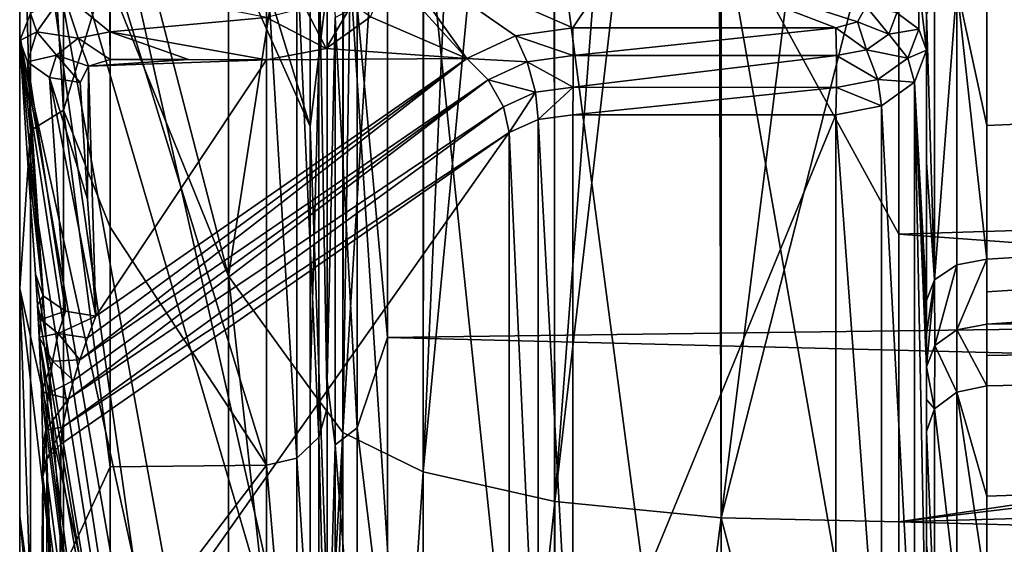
# Model space of a CAD drawing. Header units: millimetres. Extents: x -151 to 151, y -40 to 44.
# Tile 5 of 124: x -150.54 to -147.34, y -4.97 to -3.26. Entities that reach past the tile are written whole.
import ezdxf

# ---------------------------------------------------------------- set-up
doc = ezdxf.new("R2010")
doc.units = ezdxf.units.MM
doc.header["$LTSCALE"] = 45.597872
for name, color, linetype in [('280', 7, 'CONTINUOUS'), ('281', 7, 'CONTINUOUS'), ('282', 7, 'CONTINUOUS'), ('289', 7, 'CONTINUOUS'), ('290', 7, 'CONTINUOUS'), ('308', 7, 'CONTINUOUS'), ('309', 7, 'CONTINUOUS'), ('310', 7, 'CONTINUOUS'), ('311', 7, 'CONTINUOUS'), ('312', 7, 'CONTINUOUS'), ('313', 7, 'CONTINUOUS'), ('314', 7, 'CONTINUOUS'), ('316', 7, 'CONTINUOUS'), ('317', 7, 'CONTINUOUS'), ('318', 7, 'CONTINUOUS'), ('319', 7, 'CONTINUOUS'), ('320', 7, 'CONTINUOUS'), ('321', 7, 'CONTINUOUS'), ('322', 7, 'CONTINUOUS'), ('323', 7, 'CONTINUOUS'), ('426', 7, 'CONTINUOUS'), ('427', 7, 'CONTINUOUS'), ('428', 7, 'CONTINUOUS'), ('429', 7, 'CONTINUOUS'), ('433', 7, 'CONTINUOUS'), ('434', 7, 'CONTINUOUS'), ('435', 7, 'CONTINUOUS'), ('436', 7, 'CONTINUOUS'), ('450', 7, 'CONTINUOUS'), ('453', 7, 'CONTINUOUS'), ('454', 7, 'CONTINUOUS'), ('455', 7, 'CONTINUOUS'), ('456', 7, 'CONTINUOUS')]:
    doc.layers.add(name, color=color, linetype=linetype)

msp = doc.modelspace()

# ---------------------------------------------------------------- linework, layer by layer
at = {"layer": '280', "color": 7, "linetype": 'CONTINUOUS', "true_color": 0xa2afbf}
for points in [[(-147.6824, -3.9588, -19.509), (-147.6824, -1.6529, -19.8378), (-104.2, -2.5813, -21.2689), (-147.6824, -3.9588, -19.509)], [(-104.2, -7.1917, -20.1819), (-147.6824, -3.9588, -19.509), (-104.2, -2.5813, -21.2689), (-104.2, -7.1917, -20.1819)], [(-147.6824, -2.6078, 19.735), (-147.6824, -4.8956, 19.2952), (-133.4518, -2.7931, 20.2114), (-147.6824, -2.6078, 19.735)], [(-133.4518, -2.7931, 20.2114), (-147.6824, -4.8956, 19.2952), (-133.1034, -3.1582, 20.1699), (-133.4518, -2.7931, 20.2114)], [(-133.1034, -3.1582, 20.1699), (-147.6824, -4.8956, 19.2952), (-131.5934, -4.4424, 19.9805), (-133.1034, -3.1582, 20.1699)], [(-147.6824, -6.2103, -18.9131), (-147.6824, -3.9588, -19.509), (-104.2, -7.1917, -20.1819), (-147.6824, -6.2103, -18.9131)], [(-131.5934, -4.4424, 19.9805), (-147.6824, -4.8956, 19.2952), (-129.9699, -5.3747, 19.8089), (-131.5934, -4.4424, 19.9805)], [(-147.6824, -4.8956, 19.2952), (-147.6824, -7.1169, 18.5909), (-129.9699, -5.3747, 19.8089), (-147.6824, -4.8956, 19.2952)]]:
    msp.add_3dface(points, dxfattribs=at)
at = {"layer": '281', "color": 7, "linetype": 'CONTINUOUS', "true_color": 0xa2afbf}
for points in [[(-149.863, -4.0956, 15.285), (-149.863, -0.8282, 15.8025), (-150.5423, -1.4746, 6.716), (-149.863, -4.0956, 15.285)], [(-149.863, -4.0956, 15.285), (-149.5979, -2.3763, 17.9935), (-149.863, -0.8282, 15.8025), (-149.863, -4.0956, 15.285)], [(-150.5423, -2.4172, 6.4371), (-149.863, -4.0956, 15.285), (-150.5423, -1.4746, 6.716), (-150.5423, -2.4172, 6.4371)], [(-149.5979, -4.4626, 17.5926), (-149.5979, -2.3763, 17.9935), (-149.863, -4.0956, 15.285), (-149.5979, -4.4626, 17.5926)], [(-149.863, -7.184, 14.0995), (-149.863, -4.0956, 15.285), (-150.5423, -2.4172, 6.4371), (-149.863, -7.184, 14.0995)], [(-150.5423, -3.3104, 6.0267), (-149.863, -7.184, 14.0995), (-150.5423, -2.4172, 6.4371), (-150.5423, -3.3104, 6.0267)], [(-150.5423, -4.1359, 5.4931), (-149.863, -7.184, 14.0995), (-150.5423, -3.3104, 6.0267), (-150.5423, -4.1359, 5.4931)], [(-149.5979, -6.4876, 16.9507), (-149.5979, -4.4626, 17.5926), (-149.863, -4.0956, 15.285), (-149.5979, -6.4876, 16.9507)], [(-149.863, -7.184, 14.0995), (-149.5979, -6.4876, 16.9507), (-149.863, -4.0956, 15.285), (-149.863, -7.184, 14.0995)], [(-149.863, -9.9585, 12.2977), (-149.863, -7.184, 14.0995), (-150.5423, -4.1359, 5.4931), (-149.863, -9.9585, 12.2977)], [(-150.5423, -4.8769, 4.8472), (-149.863, -9.9585, 12.2977), (-150.5423, -4.1359, 5.4931), (-150.5423, -4.8769, 4.8472)], [(-149.863, -12.2977, 9.9585), (-149.863, -9.9585, 12.2977), (-150.5423, -4.8769, 4.8472), (-149.863, -12.2977, 9.9585)], [(-150.5423, -5.5182, 4.1023), (-149.863, -12.2977, 9.9585), (-150.5423, -4.8769, 4.8472), (-150.5423, -5.5182, 4.1023)]]:
    msp.add_3dface(points, dxfattribs=at)
at = {"layer": '282', "color": 7, "linetype": 'CONTINUOUS', "true_color": 0xa2afbf}
for points in [[(-150.5423, -1.4951, -6.7115), (-150.5423, -0.5229, -6.8561), (-149.5979, -3.6085, -17.7874), (-150.5423, -1.4951, -6.7115)], [(-149.5979, -3.6085, -17.7874), (-150.5423, -0.5229, -6.8561), (-149.5979, -1.5058, -18.0872), (-149.5979, -3.6085, -17.7874)], [(-150.5423, -2.4368, -6.4297), (-150.5423, -1.4951, -6.7115), (-149.5979, -5.6618, -17.2441), (-150.5423, -2.4368, -6.4297)], [(-149.5979, -5.6618, -17.2441), (-150.5423, -1.4951, -6.7115), (-149.5979, -3.6085, -17.7874), (-149.5979, -5.6618, -17.2441)], [(-150.5423, -3.3288, -6.0166), (-150.5423, -2.4368, -6.4297), (-149.5979, -7.6375, -16.4646), (-150.5423, -3.3288, -6.0166)], [(-149.5979, -7.6375, -16.4646), (-150.5423, -2.4368, -6.4297), (-149.5979, -5.6618, -17.2441), (-149.5979, -7.6375, -16.4646)], [(-150.5185, -3.6961, -6.3834), (-150.5423, -3.3288, -6.0166), (-149.5979, -9.5086, -15.4597), (-150.5185, -3.6961, -6.3834)], [(-149.5979, -9.5086, -15.4597), (-150.5423, -3.3288, -6.0166), (-149.5979, -7.6375, -16.4646), (-149.5979, -9.5086, -15.4597)], [(-150.491, -4.0897, -6.7762), (-150.5185, -3.6961, -6.3834), (-149.5979, -9.5086, -15.4597), (-150.491, -4.0897, -6.7762)], [(-150.4845, -4.1893, -6.8592), (-150.491, -4.0897, -6.7762), (-149.5979, -9.5086, -15.4597), (-150.4845, -4.1893, -6.8592)], [(-150.4788, -4.294, -6.9182), (-150.4845, -4.1893, -6.8592), (-149.5979, -9.5086, -15.4597), (-150.4788, -4.294, -6.9182)], [(-150.4743, -4.3964, -6.9531), (-150.4788, -4.294, -6.9182), (-149.5979, -11.2494, -14.2431), (-150.4743, -4.3964, -6.9531)], [(-149.5979, -11.2494, -14.2431), (-150.4788, -4.294, -6.9182), (-149.5979, -9.5086, -15.4597), (-149.5979, -11.2494, -14.2431)], [(-150.4715, -4.4706, -6.965), (-150.4743, -4.3964, -6.9531), (-149.5979, -11.2494, -14.2431), (-150.4715, -4.4706, -6.965)], [(-150.4673, -4.6456, -6.9412), (-150.4715, -4.4706, -6.965), (-149.5979, -11.2494, -14.2431), (-150.4673, -4.6456, -6.9412)], [(-150.4671, -4.7484, -6.8749), (-150.4673, -4.6456, -6.9412), (-149.5979, -11.2494, -14.2431), (-150.4671, -4.7484, -6.8749)], [(-150.4725, -5.2829, -6.348), (-150.4671, -4.7484, -6.8749), (-149.5979, -11.2494, -14.2431), (-150.4725, -5.2829, -6.348)]]:
    msp.add_3dface(points, dxfattribs=at)
at = {"layer": '289', "color": 7, "linetype": 'CONTINUOUS', "true_color": 0xa2afbf}
for points in [[(-149.5979, -2.3763, 17.9935), (-149.5979, -4.4626, 17.5926), (-149.4862, -0.2673, 18.7349), (-149.5979, -2.3763, 17.9935)], [(-149.4862, -0.2673, 18.7349), (-149.5979, -4.4626, 17.5926), (-149.4907, -4.6043, 18.1474), (-149.4862, -0.2673, 18.7349)], [(-149.4862, -0.2673, 18.7349), (-149.4907, -4.6043, 18.1474), (-149.4204, -0.2698, 18.9119), (-149.4862, -0.2673, 18.7349)], [(-149.4204, -0.2698, 18.9119), (-149.4907, -4.6043, 18.1474), (-149.2259, -0.2747, 19.2469), (-149.4204, -0.2698, 18.9119)], [(-149.2259, -0.2747, 19.2469), (-149.4907, -4.6043, 18.1474), (-149.23, -4.7326, 18.6524), (-149.2259, -0.2747, 19.2469)], [(-149.2259, -0.2747, 19.2469), (-149.23, -4.7326, 18.6524), (-149.0337, -0.2778, 19.4593), (-149.2259, -0.2747, 19.2469)], [(-149.0337, -0.2778, 19.4593), (-149.23, -4.7326, 18.6524), (-148.8073, -0.2803, 19.6306), (-149.0337, -0.2778, 19.4593)], [(-148.8073, -0.2803, 19.6306), (-149.23, -4.7326, 18.6524), (-148.8019, -4.8293, 19.0329), (-148.8073, -0.2803, 19.6306)], [(-148.8073, -0.2803, 19.6306), (-148.8019, -4.8293, 19.0329), (-148.4554, -0.2828, 19.7955), (-148.8073, -0.2803, 19.6306)], [(-148.4554, -0.2828, 19.7955), (-148.8019, -4.8293, 19.0329), (-148.2747, -0.2835, 19.845), (-148.4554, -0.2828, 19.7955)], [(-148.2747, -0.2835, 19.845), (-148.8019, -4.8293, 19.0329), (-148.2601, -4.882, 19.2404), (-148.2747, -0.2835, 19.845)], [(-147.6824, -0.2842, 19.9045), (-148.2747, -0.2835, 19.845), (-148.2601, -4.882, 19.2404), (-147.6824, -0.2842, 19.9045)], [(-147.6824, -2.6078, 19.735), (-147.6824, -0.2842, 19.9045), (-148.2601, -4.882, 19.2404), (-147.6824, -2.6078, 19.735)], [(-147.6824, -4.8956, 19.2952), (-147.6824, -2.6078, 19.735), (-148.2601, -4.882, 19.2404), (-147.6824, -4.8956, 19.2952)], [(-149.5979, -4.4626, 17.5926), (-149.5979, -6.4876, 16.9507), (-149.4907, -4.6043, 18.1474), (-149.5979, -4.4626, 17.5926)], [(-149.5979, -6.4876, 16.9507), (-149.5979, -8.4238, 16.0765), (-149.4907, -4.6043, 18.1474), (-149.5979, -6.4876, 16.9507)], [(-149.4907, -4.6043, 18.1474), (-149.5979, -8.4238, 16.0765), (-149.4907, -8.6898, 16.5835), (-149.4907, -4.6043, 18.1474)], [(-149.4907, -4.6043, 18.1474), (-149.4907, -8.6898, 16.5835), (-149.23, -4.7326, 18.6524), (-149.4907, -4.6043, 18.1474)], [(-149.23, -4.7326, 18.6524), (-149.4907, -8.6898, 16.5835), (-149.23, -8.9317, 17.045), (-149.23, -4.7326, 18.6524)], [(-149.23, -4.7326, 18.6524), (-149.23, -8.9317, 17.045), (-148.8019, -4.8293, 19.0329), (-149.23, -4.7326, 18.6524)], [(-148.8019, -4.8293, 19.0329), (-149.23, -8.9317, 17.045), (-148.8019, -9.114, 17.3927), (-148.8019, -4.8293, 19.0329)], [(-148.8019, -4.8293, 19.0329), (-148.8019, -9.114, 17.3927), (-148.2601, -4.882, 19.2404), (-148.8019, -4.8293, 19.0329)], [(-148.2601, -4.882, 19.2404), (-148.8019, -9.114, 17.3927), (-148.2601, -9.2135, 17.5823), (-148.2601, -4.882, 19.2404)], [(-147.6824, -7.1169, 18.5909), (-147.6824, -4.8956, 19.2952), (-148.2601, -4.882, 19.2404), (-147.6824, -7.1169, 18.5909)], [(-147.6824, -7.1169, 18.5909), (-148.2601, -4.882, 19.2404), (-148.2601, -9.2135, 17.5823), (-147.6824, -7.1169, 18.5909)]]:
    msp.add_3dface(points, dxfattribs=at)
at = {"layer": '290', "color": 7, "linetype": 'CONTINUOUS', "true_color": 0xa2afbf}
for points in [[(-149.5979, -3.6085, -17.7874), (-149.5979, -1.5058, -18.0872), (-149.4907, -2.738, -18.5212), (-149.5979, -3.6085, -17.7874)], [(-147.6824, -1.6529, -19.8378), (-147.6824, -3.9588, -19.509), (-148.2605, -2.9029, -19.6366), (-147.6824, -1.6529, -19.8378)], [(-149.4907, -6.5892, -17.5247), (-149.5979, -3.6085, -17.7874), (-149.4907, -2.738, -18.5212), (-149.4907, -6.5892, -17.5247)], [(-149.4907, -6.5892, -17.5247), (-149.4907, -2.738, -18.5212), (-149.23, -6.7725, -18.0122), (-149.4907, -6.5892, -17.5247)], [(-149.23, -6.7725, -18.0122), (-149.4907, -2.738, -18.5212), (-149.23, -2.8142, -19.0364), (-149.23, -6.7725, -18.0122)], [(-149.23, -6.7725, -18.0122), (-149.23, -2.8142, -19.0364), (-148.8021, -6.9106, -18.3796), (-149.23, -6.7725, -18.0122)], [(-148.8021, -6.9106, -18.3796), (-149.23, -2.8142, -19.0364), (-148.8021, -2.8716, -19.4247), (-148.8021, -6.9106, -18.3796)], [(-148.8021, -6.9106, -18.3796), (-148.8021, -2.8716, -19.4247), (-148.2606, -6.986, -18.5801), (-148.8021, -6.9106, -18.3796)], [(-148.2606, -6.986, -18.5801), (-148.8021, -2.8716, -19.4247), (-148.2605, -2.9029, -19.6366), (-148.2606, -6.986, -18.5801)], [(-147.6824, -6.2103, -18.9131), (-148.2606, -6.986, -18.5801), (-148.2605, -2.9029, -19.6366), (-147.6824, -6.2103, -18.9131)], [(-147.6824, -3.9588, -19.509), (-147.6824, -6.2103, -18.9131), (-148.2605, -2.9029, -19.6366), (-147.6824, -3.9588, -19.509)], [(-149.5979, -5.6618, -17.2441), (-149.5979, -3.6085, -17.7874), (-149.4907, -6.5892, -17.5247), (-149.5979, -5.6618, -17.2441)]]:
    msp.add_3dface(points, dxfattribs=at)
at = {"layer": '308', "color": 7, "linetype": 'CONTINUOUS', "true_color": 0xa2afbf}
for points in [[(-122.3948, -2.5315, 4.9684), (-122.3948, -3.9429, 3.9429), (-149.3461, -2.7647, 5.3775), (-122.3948, -2.5315, 4.9684)], [(-149.3461, -2.7647, 5.3775), (-122.3948, -3.9429, 3.9429), (-149.3461, -4.295, 4.2561), (-149.3461, -2.7647, 5.3775)], [(-122.3948, -3.9429, 3.9429), (-122.3948, -4.9684, 2.5315), (-149.3461, -4.295, 4.2561), (-122.3948, -3.9429, 3.9429)], [(-122.3948, -4.9684, -2.5315), (-122.3948, -3.9429, -3.9429), (-147.7888, -5.3314, -2.7945), (-122.3948, -4.9684, -2.5315)], [(-147.7888, -5.3314, -2.7945), (-122.3948, -3.9429, -3.9429), (-147.5928, -5.3026, -2.8415), (-147.7888, -5.3314, -2.7945)], [(-147.5928, -5.3026, -2.8415), (-122.3948, -3.9429, -3.9429), (-147.4486, -5.2297, -2.9685), (-147.5928, -5.3026, -2.8415)], [(-147.4486, -5.2297, -2.9685), (-122.3948, -3.9429, -3.9429), (-147.3958, -5.1282, -3.1388), (-147.4486, -5.2297, -2.9685)], [(-147.3958, -4.3535, -4.147), (-122.3948, -3.9429, -3.9429), (-147.3959, -4.2515, -4.2515), (-147.3958, -4.3535, -4.147)], [(-147.3958, -5.1282, -3.1388), (-122.3948, -3.9429, -3.9429), (-147.3958, -4.8116, -3.6055), (-147.3958, -5.1282, -3.1388)], [(-147.3958, -4.8116, -3.6055), (-122.3948, -3.9429, -3.9429), (-147.3958, -4.4526, -4.0404), (-147.3958, -4.8116, -3.6055)], [(-147.3958, -4.4526, -4.0404), (-122.3948, -3.9429, -3.9429), (-147.3958, -4.3535, -4.147), (-147.3958, -4.4526, -4.0404)], [(-149.3461, -4.295, 4.2561), (-122.3948, -4.9684, 2.5315), (-149.3461, -5.4024, 2.7156), (-149.3461, -4.295, 4.2561)], [(-122.3948, -4.9684, 2.5315), (-122.3948, -5.5075, 0.8723), (-149.3461, -5.4024, 2.7156), (-122.3948, -4.9684, 2.5315)]]:
    msp.add_3dface(points, dxfattribs=at)
at = {"layer": '309', "color": 7, "linetype": 'CONTINUOUS', "true_color": 0xa2afbf}
for points in [[(-149.5426, -2.8569, 5.5549), (-149.5426, -4.4379, 4.396), (-149.5426, -2.9164, 5.6446), (-149.5426, -2.8569, 5.5549)], [(-149.5426, -2.9164, 5.6446), (-149.5426, -4.4379, 4.396), (-149.5426, -4.5253, 4.4595), (-149.5426, -2.9164, 5.6446)], [(-149.5426, -4.4379, 4.396), (-149.5426, -5.5817, 2.8042), (-149.5426, -5.6867, 2.8333), (-149.5426, -4.4379, 4.396)], [(-149.5426, -4.5253, 4.4595), (-149.5426, -4.4379, 4.396), (-149.5426, -5.6867, 2.8333), (-149.5426, -4.5253, 4.4595)]]:
    msp.add_3dface(points, dxfattribs=at)
at = {"layer": '310', "color": 7, "linetype": 'CONTINUOUS', "true_color": 0xa2afbf}
for points in [[(-149.7391, -3.0513, 5.7997), (-149.7391, -4.7108, 4.5559), (-150.2479, -3.0567, 5.8069), (-149.7391, -3.0513, 5.7997)], [(-150.2479, -3.0567, 5.8069), (-149.7391, -4.7108, 4.5559), (-150.2479, -3.9362, 5.2507), (-150.2479, -3.0567, 5.8069)], [(-150.2479, -3.9362, 5.2507), (-149.7391, -4.7108, 4.5559), (-150.2479, -4.7167, 4.5625), (-150.2479, -3.9362, 5.2507)], [(-149.7391, -4.7108, 4.5559), (-149.7391, -5.8985, 2.8557), (-150.2479, -5.3787, 3.7595), (-149.7391, -4.7108, 4.5559)], [(-150.2479, -4.7167, 4.5625), (-149.7391, -4.7108, 4.5559), (-150.2479, -5.3787, 3.7595), (-150.2479, -4.7167, 4.5625)]]:
    msp.add_3dface(points, dxfattribs=at)
at = {"layer": '311', "color": 7, "linetype": 'CONTINUOUS', "true_color": 0xa2afbf}
for points in [[(-147.3959, -4.2515, -4.2515), (-122.3948, -3.9429, -3.9429), (-122.3948, -2.5315, -4.9684), (-147.3959, -4.2515, -4.2515)], [(-147.3959, -4.2515, -4.2515), (-122.3948, -2.5315, -4.9684), (-147.3958, -4.147, -4.3535), (-147.3959, -4.2515, -4.2515)], [(-147.3958, -4.147, -4.3535), (-122.3948, -2.5315, -4.9684), (-147.3958, -4.0404, -4.4526), (-147.3958, -4.147, -4.3535)], [(-147.3958, -4.0404, -4.4526), (-122.3948, -2.5315, -4.9684), (-147.3958, -3.6055, -4.8116), (-147.3958, -4.0404, -4.4526)], [(-147.3958, -3.6055, -4.8116), (-122.3948, -2.5315, -4.9684), (-147.3958, -3.1388, -5.1282), (-147.3958, -3.6055, -4.8116)]]:
    msp.add_3dface(points, dxfattribs=at)
at = {"layer": '312', "color": 7, "linetype": 'CONTINUOUS', "true_color": 0xa2afbf}
for points in [[(-147.5923, -3.7254, -4.9716), (-147.5923, -3.2432, -5.2987), (-147.5923, -3.36, -5.4155), (-147.5923, -3.7254, -4.9716)], [(-147.5923, -4.1748, -4.6007), (-147.5923, -3.7254, -4.9716), (-147.5923, -3.36, -5.4155), (-147.5923, -4.1748, -4.6007)], [(-147.5923, -4.6007, -4.1748), (-147.5923, -5.4155, -3.36), (-147.5923, -4.9715, -3.7254), (-147.5923, -4.6007, -4.1748)]]:
    msp.add_3dface(points, dxfattribs=at)
at = {"layer": '313', "color": 7, "linetype": 'CONTINUOUS', "true_color": 0xa2afbf}
for points in [[(-148.9502, -3.6287, -5.7163), (-150.4088, -4.6421, -6.7657), (-150.416, -5.7089, -5.7089), (-148.9502, -3.6287, -5.7163)], [(-148.9502, -5.7163, -3.6287), (-148.9502, -3.6287, -5.7163), (-150.416, -5.7089, -5.7089), (-148.9502, -5.7163, -3.6287)]]:
    msp.add_3dface(points, dxfattribs=at)
at = {"layer": '314', "color": 7, "linetype": 'CONTINUOUS', "true_color": 0xa2afbf}
for points in [[(-149.3461, -3.0237, -5.4004), (-149.3461, -3.1029, -5.4796), (-149.0882, -3.3873, -5.7577), (-149.3461, -3.0237, -5.4004)], [(-148.5679, -3.0262, -5.3838), (-149.3461, -3.0237, -5.4004), (-148.7433, -3.2881, -5.6499), (-148.5679, -3.0262, -5.3838)], [(-148.7433, -3.2881, -5.6499), (-149.3461, -3.0237, -5.4004), (-148.9299, -3.3138, -5.6803), (-148.7433, -3.2881, -5.6499)], [(-148.9299, -3.3138, -5.6803), (-149.3461, -3.0237, -5.4004), (-149.0882, -3.3873, -5.7577), (-148.9299, -3.3138, -5.6803)], [(-147.8871, -3.2881, -5.6288), (-148.5679, -3.0262, -5.3838), (-148.7433, -3.2881, -5.6499), (-147.8871, -3.2881, -5.6288)], [(-147.7888, -3.2186, -5.5569), (-148.5679, -3.0262, -5.3838), (-147.8175, -3.2678, -5.6068), (-147.7888, -3.2186, -5.5569)], [(-147.8175, -3.2678, -5.6068), (-148.5679, -3.0262, -5.3838), (-147.8871, -3.2881, -5.6288), (-147.8175, -3.2678, -5.6068)], [(-149.0882, -3.3873, -5.7577), (-149.3461, -3.1029, -5.4796), (-149.4008, -3.2513, -5.6294), (-149.0882, -3.3873, -5.7577)], [(-149.5457, -3.3553, -5.737), (-149.0882, -3.3873, -5.7577), (-149.4008, -3.2513, -5.6294), (-149.5457, -3.3553, -5.737)], [(-149.7391, -3.3919, -5.7783), (-149.0882, -3.3873, -5.7577), (-149.5457, -3.3553, -5.737), (-149.7391, -3.3919, -5.7783)], [(-150.2479, -3.3903, -5.7893), (-150.319, -3.4123, -5.8131), (-149.9935, -3.3911, -5.7838), (-150.2479, -3.3903, -5.7893)], [(-149.9935, -3.3911, -5.7838), (-150.319, -3.4123, -5.8131), (-149.7391, -3.3919, -5.7783), (-149.9935, -3.3911, -5.7838)], [(-150.319, -3.4123, -5.8131), (-150.2948, -4.2256, -6.6258), (-149.7391, -3.3919, -5.7783), (-150.319, -3.4123, -5.8131)], [(-149.0882, -3.3873, -5.7577), (-149.7391, -3.3919, -5.7783), (-150.2948, -4.2256, -6.6258), (-149.0882, -3.3873, -5.7577)], [(-150.346, -3.4657, -5.8671), (-150.3214, -3.8457, -6.2465), (-150.319, -3.4123, -5.8131), (-150.346, -3.4657, -5.8671)], [(-150.3214, -3.8457, -6.2465), (-150.2948, -4.2256, -6.6258), (-150.319, -3.4123, -5.8131), (-150.3214, -3.8457, -6.2465)]]:
    msp.add_3dface(points, dxfattribs=at)
at = {"layer": '316', "color": 7, "linetype": 'CONTINUOUS', "true_color": 0xa2afbf}
for points in [[(-147.8871, -5.6288, -3.5709), (-147.8871, -3.5709, -5.6288), (-148.7433, -5.6499, -3.5709), (-147.8871, -5.6288, -3.5709)], [(-148.7433, -5.6499, -3.5709), (-147.8871, -3.5709, -5.6288), (-148.7433, -3.5709, -5.6499), (-148.7433, -5.6499, -3.5709)]]:
    msp.add_3dface(points, dxfattribs=at)
at = {"layer": '317', "color": 7, "linetype": 'CONTINUOUS', "true_color": 0xa2afbf}
for points in [[(-148.9502, -3.6287, -5.7163), (-148.8553, -5.6691, -3.5854), (-148.8553, -3.5854, -5.6691), (-148.9502, -3.6287, -5.7163)], [(-148.7433, -5.6499, -3.5709), (-148.7433, -3.5709, -5.6499), (-148.8553, -3.5854, -5.6691), (-148.7433, -5.6499, -3.5709)], [(-148.8553, -5.6691, -3.5854), (-148.7433, -5.6499, -3.5709), (-148.8553, -3.5854, -5.6691), (-148.8553, -5.6691, -3.5854)], [(-148.9502, -3.6287, -5.7163), (-148.9502, -5.7163, -3.6287), (-148.8553, -5.6691, -3.5854), (-148.9502, -3.6287, -5.7163)]]:
    msp.add_3dface(points, dxfattribs=at)
at = {"layer": '318', "color": 7, "linetype": 'CONTINUOUS', "true_color": 0xa2afbf}
for points in [[(-147.5923, -4.1748, -4.6007), (-147.5923, -3.36, -5.4155), (-147.6317, -3.4648, -5.5207), (-147.5923, -4.1748, -4.6007)], [(-147.7393, -3.5419, -5.5986), (-147.6317, -5.5207, -3.4648), (-147.6317, -3.4648, -5.5207), (-147.7393, -3.5419, -5.5986)], [(-147.5923, -4.2833, -4.4968), (-147.5923, -4.1748, -4.6007), (-147.6317, -3.4648, -5.5207), (-147.5923, -4.2833, -4.4968)], [(-147.5923, -5.4155, -3.36), (-147.5924, -4.3908, -4.3908), (-147.6317, -3.4648, -5.5207), (-147.5923, -5.4155, -3.36)], [(-147.6317, -5.5207, -3.4648), (-147.5923, -5.4155, -3.36), (-147.6317, -3.4648, -5.5207), (-147.6317, -5.5207, -3.4648)], [(-147.5924, -4.3908, -4.3908), (-147.5923, -4.2833, -4.4968), (-147.6317, -3.4648, -5.5207), (-147.5924, -4.3908, -4.3908)], [(-147.8871, -3.5709, -5.6288), (-147.7393, -5.5986, -3.5419), (-147.7393, -3.5419, -5.5986), (-147.8871, -3.5709, -5.6288)], [(-147.7393, -5.5986, -3.5419), (-147.6317, -5.5207, -3.4648), (-147.7393, -3.5419, -5.5986), (-147.7393, -5.5986, -3.5419)], [(-147.8871, -3.5709, -5.6288), (-147.8871, -5.6288, -3.5709), (-147.7393, -5.5986, -3.5419), (-147.8871, -3.5709, -5.6288)], [(-147.5924, -4.3908, -4.3908), (-147.5923, -5.4155, -3.36), (-147.5923, -4.4968, -4.2833), (-147.5924, -4.3908, -4.3908)], [(-147.5923, -5.4155, -3.36), (-147.5923, -4.6007, -4.1748), (-147.5923, -4.4968, -4.2833), (-147.5923, -5.4155, -3.36)]]:
    msp.add_3dface(points, dxfattribs=at)
at = {"layer": '319', "color": 7, "linetype": 'CONTINUOUS', "true_color": 0xa2afbf}
for points in [[(-147.6893, -3.2388, -5.5367), (-147.6174, -3.2915, -5.484), (-147.6187, -3.1374, -5.3334), (-147.6893, -3.2388, -5.5367)], [(-147.5923, -3.36, -5.4155), (-147.5923, -3.2432, -5.2987), (-147.6187, -3.1374, -5.3334), (-147.5923, -3.36, -5.4155)], [(-147.6174, -3.2915, -5.484), (-147.5923, -3.36, -5.4155), (-147.6187, -3.1374, -5.3334), (-147.6174, -3.2915, -5.484)]]:
    msp.add_3dface(points, dxfattribs=at)
at = {"layer": '320', "color": 7, "linetype": 'CONTINUOUS', "true_color": 0xa2afbf}
for points in [[(-147.7888, -3.2186, -5.5569), (-147.8175, -3.2678, -5.6068), (-147.7155, -3.3084, -5.607), (-147.7888, -3.2186, -5.5569)], [(-147.6893, -3.2388, -5.5367), (-147.7888, -3.2186, -5.5569), (-147.7155, -3.3084, -5.607), (-147.6893, -3.2388, -5.5367)], [(-147.6174, -3.2915, -5.484), (-147.6893, -3.2388, -5.5367), (-147.7155, -3.3084, -5.607), (-147.6174, -3.2915, -5.484)], [(-147.8175, -3.2678, -5.6068), (-147.8871, -3.2881, -5.6288), (-147.7873, -3.3592, -5.6596), (-147.8175, -3.2678, -5.6068)], [(-147.7873, -3.3592, -5.6596), (-147.8871, -3.2881, -5.6288), (-147.8858, -3.3777, -5.6805), (-147.7873, -3.3592, -5.6596)], [(-147.7155, -3.3084, -5.607), (-147.8175, -3.2678, -5.6068), (-147.7873, -3.3592, -5.6596), (-147.7155, -3.3084, -5.607)], [(-147.6174, -3.2915, -5.484), (-147.7155, -3.3084, -5.607), (-147.6532, -3.3867, -5.5801), (-147.6174, -3.2915, -5.484)], [(-147.5923, -3.36, -5.4155), (-147.6174, -3.2915, -5.484), (-147.6532, -3.3867, -5.5801), (-147.5923, -3.36, -5.4155)], [(-147.7155, -3.3084, -5.607), (-147.7873, -3.3592, -5.6596), (-147.6532, -3.3867, -5.5801), (-147.7155, -3.3084, -5.607)], [(-147.7873, -3.3592, -5.6596), (-147.8858, -3.3777, -5.6805), (-147.7512, -3.456, -5.6519), (-147.7873, -3.3592, -5.6596)], [(-147.6532, -3.3867, -5.5801), (-147.7873, -3.3592, -5.6596), (-147.7512, -3.456, -5.6519), (-147.6532, -3.3867, -5.5801)], [(-147.6317, -3.4648, -5.5207), (-147.5923, -3.36, -5.4155), (-147.6532, -3.3867, -5.5801), (-147.6317, -3.4648, -5.5207)], [(-147.7512, -3.456, -5.6519), (-147.8858, -3.3777, -5.6805), (-147.8858, -3.4813, -5.6805), (-147.7512, -3.456, -5.6519)], [(-147.6317, -3.4648, -5.5207), (-147.6532, -3.3867, -5.5801), (-147.7512, -3.456, -5.6519), (-147.6317, -3.4648, -5.5207)], [(-147.7393, -3.5419, -5.5986), (-147.7512, -3.456, -5.6519), (-147.8858, -3.4813, -5.6805), (-147.7393, -3.5419, -5.5986)], [(-147.7393, -3.5419, -5.5986), (-147.6317, -3.4648, -5.5207), (-147.7512, -3.456, -5.6519), (-147.7393, -3.5419, -5.5986)], [(-147.8871, -3.5709, -5.6288), (-147.7393, -3.5419, -5.5986), (-147.8858, -3.4813, -5.6805), (-147.8871, -3.5709, -5.6288)]]:
    msp.add_3dface(points, dxfattribs=at)
at = {"layer": '321', "color": 7, "linetype": 'CONTINUOUS', "true_color": 0xa2afbf}
for points in [[(-147.8871, -3.2881, -5.6288), (-148.7433, -3.2881, -5.6499), (-148.7421, -3.3777, -5.7017), (-147.8871, -3.2881, -5.6288)], [(-147.8858, -3.3777, -5.6805), (-147.8871, -3.2881, -5.6288), (-148.7421, -3.3777, -5.7017), (-147.8858, -3.3777, -5.6805)], [(-147.8858, -3.4813, -5.6805), (-147.8858, -3.3777, -5.6805), (-148.7421, -3.4812, -5.7017), (-147.8858, -3.4813, -5.6805)], [(-148.7421, -3.4812, -5.7017), (-147.8858, -3.3777, -5.6805), (-148.7421, -3.3777, -5.7017), (-148.7421, -3.4812, -5.7017)], [(-148.7433, -3.5709, -5.6499), (-147.8858, -3.4813, -5.6805), (-148.7421, -3.4812, -5.7017), (-148.7433, -3.5709, -5.6499)], [(-148.7433, -3.5709, -5.6499), (-147.8871, -3.5709, -5.6288), (-147.8858, -3.4813, -5.6805), (-148.7433, -3.5709, -5.6499)]]:
    msp.add_3dface(points, dxfattribs=at)
at = {"layer": '322', "color": 7, "linetype": 'CONTINUOUS', "true_color": 0xa2afbf}
for points in [[(-148.7433, -3.2881, -5.6499), (-148.9299, -3.3138, -5.6803), (-148.7421, -3.3777, -5.7017), (-148.7433, -3.2881, -5.6499)], [(-148.9299, -3.3138, -5.6803), (-149.0882, -3.3873, -5.7577), (-148.8915, -3.3979, -5.7259), (-148.9299, -3.3138, -5.6803)], [(-148.7421, -3.3777, -5.7017), (-148.9299, -3.3138, -5.6803), (-148.8915, -3.3979, -5.7259), (-148.7421, -3.3777, -5.7017)], [(-148.8915, -3.3979, -5.7259), (-149.0882, -3.3873, -5.7577), (-149.0184, -3.4565, -5.7878), (-148.8915, -3.3979, -5.7259)], [(-148.7421, -3.4812, -5.7017), (-148.7421, -3.3777, -5.7017), (-148.8915, -3.3979, -5.7259), (-148.7421, -3.4812, -5.7017)], [(-148.8642, -3.4972, -5.7218), (-148.8915, -3.3979, -5.7259), (-149.0184, -3.4565, -5.7878), (-148.8642, -3.4972, -5.7218)], [(-148.8642, -3.4972, -5.7218), (-148.7421, -3.4812, -5.7017), (-148.8915, -3.3979, -5.7259), (-148.8642, -3.4972, -5.7218)], [(-148.968, -3.5447, -5.7727), (-148.8642, -3.4972, -5.7218), (-149.0184, -3.4565, -5.7878), (-148.968, -3.5447, -5.7727)], [(-148.8553, -3.5854, -5.6691), (-148.7421, -3.4812, -5.7017), (-148.8642, -3.4972, -5.7218), (-148.8553, -3.5854, -5.6691)], [(-148.8553, -3.5854, -5.6691), (-148.7433, -3.5709, -5.6499), (-148.7421, -3.4812, -5.7017), (-148.8553, -3.5854, -5.6691)], [(-148.9502, -3.6287, -5.7163), (-148.8642, -3.4972, -5.7218), (-148.968, -3.5447, -5.7727), (-148.9502, -3.6287, -5.7163)], [(-148.9502, -3.6287, -5.7163), (-148.8553, -3.5854, -5.6691), (-148.8642, -3.4972, -5.7218), (-148.9502, -3.6287, -5.7163)]]:
    msp.add_3dface(points, dxfattribs=at)
at = {"layer": '323', "color": 7, "linetype": 'CONTINUOUS', "true_color": 0xa2afbf}
for points in [[(-149.0184, -3.4565, -5.7878), (-149.0882, -3.3873, -5.7577), (-150.3466, -4.3679, -6.7383), (-149.0184, -3.4565, -5.7878)], [(-150.3466, -4.3679, -6.7383), (-149.0882, -3.3873, -5.7577), (-150.3221, -4.2966, -6.6892), (-150.3466, -4.3679, -6.7383)], [(-149.0882, -3.3873, -5.7577), (-150.2948, -4.2256, -6.6258), (-150.3221, -4.2966, -6.6892), (-149.0882, -3.3873, -5.7577)], [(-148.968, -3.5447, -5.7727), (-149.0184, -3.4565, -5.7878), (-150.3834, -4.4946, -6.7916), (-148.968, -3.5447, -5.7727)], [(-150.3834, -4.4946, -6.7916), (-149.0184, -3.4565, -5.7878), (-150.3672, -4.4349, -6.7722), (-150.3834, -4.4946, -6.7916)], [(-150.3672, -4.4349, -6.7722), (-149.0184, -3.4565, -5.7878), (-150.3466, -4.3679, -6.7383), (-150.3672, -4.4349, -6.7722)], [(-148.9502, -3.6287, -5.7163), (-148.968, -3.5447, -5.7727), (-150.403, -4.5866, -6.7946), (-148.9502, -3.6287, -5.7163)], [(-150.403, -4.5866, -6.7946), (-148.968, -3.5447, -5.7727), (-150.3834, -4.4946, -6.7916), (-150.403, -4.5866, -6.7946)], [(-150.4088, -4.6421, -6.7657), (-148.9502, -3.6287, -5.7163), (-150.403, -4.5866, -6.7946), (-150.4088, -4.6421, -6.7657)]]:
    msp.add_3dface(points, dxfattribs=at)
at = {"layer": '426', "color": 7, "linetype": 'CONTINUOUS', "true_color": 0xa2afbf}
for points in [[(-149.5426, -2.9164, 5.6446), (-149.5426, -4.5253, 4.4595), (-149.5688, -2.9876, 5.7191), (-149.5426, -2.9164, 5.6446)], [(-149.5688, -2.9876, 5.7191), (-149.5688, -4.6201, 4.5043), (-149.6407, -3.0372, 5.7757), (-149.5688, -2.9876, 5.7191)], [(-149.5688, -2.9876, 5.7191), (-149.5426, -4.5253, 4.4595), (-149.5688, -4.6201, 4.5043), (-149.5688, -2.9876, 5.7191)], [(-149.7391, -3.0513, 5.7997), (-149.6407, -3.0372, 5.7757), (-149.6407, -4.6879, 4.5394), (-149.7391, -3.0513, 5.7997)], [(-149.6407, -3.0372, 5.7757), (-149.5688, -4.6201, 4.5043), (-149.6407, -4.6879, 4.5394), (-149.6407, -3.0372, 5.7757)], [(-149.7391, -4.7108, 4.5559), (-149.7391, -3.0513, 5.7997), (-149.6407, -4.6879, 4.5394), (-149.7391, -4.7108, 4.5559)], [(-149.5426, -4.5253, 4.4595), (-149.5426, -5.6867, 2.8333), (-149.5688, -4.6201, 4.5043), (-149.5426, -4.5253, 4.4595)], [(-149.5688, -4.6201, 4.5043), (-149.5688, -5.7931, 2.8415), (-149.6407, -4.6879, 4.5394), (-149.5688, -4.6201, 4.5043)], [(-149.5688, -4.6201, 4.5043), (-149.5426, -5.6867, 2.8333), (-149.5688, -5.7931, 2.8415), (-149.5688, -4.6201, 4.5043)], [(-149.7391, -4.7108, 4.5559), (-149.6407, -4.6879, 4.5394), (-149.6407, -5.8704, 2.8497), (-149.7391, -4.7108, 4.5559)], [(-149.6407, -4.6879, 4.5394), (-149.5688, -5.7931, 2.8415), (-149.6407, -5.8704, 2.8497), (-149.6407, -4.6879, 4.5394)], [(-149.7391, -5.8985, 2.8557), (-149.7391, -4.7108, 4.5559), (-149.6407, -5.8704, 2.8497), (-149.7391, -5.8985, 2.8557)]]:
    msp.add_3dface(points, dxfattribs=at)
at = {"layer": '427', "color": 7, "linetype": 'CONTINUOUS', "true_color": 0xa2afbf}
for points in [[(-149.3461, -2.7647, 5.3775), (-149.3461, -4.295, 4.2561), (-149.4446, -3.2157, 5.1535), (-149.3461, -2.7647, 5.3775)], [(-149.5426, -4.4379, 4.396), (-149.5426, -2.8569, 5.5549), (-149.5164, -3.2544, 5.2155), (-149.5426, -4.4379, 4.396)], [(-149.4446, -3.2157, 5.1535), (-149.4446, -4.5891, 3.9799), (-149.5164, -3.2544, 5.2155), (-149.4446, -3.2157, 5.1535)], [(-149.4446, -3.2157, 5.1535), (-149.3461, -4.295, 4.2561), (-149.4446, -4.5891, 3.9799), (-149.4446, -3.2157, 5.1535)], [(-149.5426, -4.4379, 4.396), (-149.5164, -3.2544, 5.2155), (-149.5164, -4.6443, 4.0278), (-149.5426, -4.4379, 4.396)], [(-149.5164, -3.2544, 5.2155), (-149.4446, -4.5891, 3.9799), (-149.5164, -4.6443, 4.0278), (-149.5164, -3.2544, 5.2155)], [(-149.3461, -4.295, 4.2561), (-149.3461, -5.4024, 2.7156), (-149.4446, -4.5891, 3.9799), (-149.3461, -4.295, 4.2561)], [(-149.5426, -5.5817, 2.8042), (-149.5426, -4.4379, 4.396), (-149.5164, -4.6443, 4.0278), (-149.5426, -5.5817, 2.8042)], [(-149.4446, -4.5891, 3.9799), (-149.4446, -5.5566, 2.4543), (-149.5164, -4.6443, 4.0278), (-149.4446, -4.5891, 3.9799)], [(-149.4446, -4.5891, 3.9799), (-149.3461, -5.4024, 2.7156), (-149.4446, -5.5566, 2.4543), (-149.4446, -4.5891, 3.9799)], [(-149.5426, -5.5817, 2.8042), (-149.5164, -4.6443, 4.0278), (-149.5164, -5.6234, 2.4838), (-149.5426, -5.5817, 2.8042)], [(-149.5164, -4.6443, 4.0278), (-149.4446, -5.5566, 2.4543), (-149.5164, -5.6234, 2.4838), (-149.5164, -4.6443, 4.0278)]]:
    msp.add_3dface(points, dxfattribs=at)
at = {"layer": '428', "color": 7, "linetype": 'CONTINUOUS', "true_color": 0xa2afbf}
for points in [[(-150.2487, -3.301, -5.7377), (-149.74, -3.2536, -5.7198), (-150.2479, -3.1528, -5.7553), (-150.2487, -3.301, -5.7377)], [(-149.7391, -3.3919, -5.7783), (-149.74, -3.2536, -5.7198), (-150.2487, -3.301, -5.7377), (-149.7391, -3.3919, -5.7783)], [(-149.7391, -3.3919, -5.7783), (-150.2487, -3.301, -5.7377), (-149.9935, -3.3911, -5.7838), (-149.7391, -3.3919, -5.7783)], [(-150.2479, -3.3903, -5.7893), (-149.9935, -3.3911, -5.7838), (-150.2487, -3.301, -5.7377), (-150.2479, -3.3903, -5.7893)]]:
    msp.add_3dface(points, dxfattribs=at)
at = {"layer": '429', "color": 7, "linetype": 'CONTINUOUS', "true_color": 0xa2afbf}
for points in [[(-149.6134, -3.2222, -5.6915), (-149.74, -3.2536, -5.7198), (-149.5457, -3.3553, -5.737), (-149.6134, -3.2222, -5.6915)], [(-149.4613, -3.2097, -5.6094), (-149.6134, -3.2222, -5.6915), (-149.5457, -3.3553, -5.737), (-149.4613, -3.2097, -5.6094)], [(-149.4008, -3.2513, -5.6294), (-149.4613, -3.2097, -5.6094), (-149.5457, -3.3553, -5.737), (-149.4008, -3.2513, -5.6294)], [(-149.74, -3.2536, -5.7198), (-149.7391, -3.3919, -5.7783), (-149.5457, -3.3553, -5.737), (-149.74, -3.2536, -5.7198)]]:
    msp.add_3dface(points, dxfattribs=at)
at = {"layer": '433', "color": 7, "linetype": 'CONTINUOUS', "true_color": 0xa2afbf}
for points in [[(-147.3958, -3.6055, -4.8116), (-147.3958, -3.1388, -5.1282), (-147.4943, -3.1534, -5.152), (-147.3958, -3.6055, -4.8116)], [(-147.4943, -3.1534, -5.152), (-147.5662, -3.1916, -5.2144), (-147.5661, -4.1082, -4.5274), (-147.4943, -3.1534, -5.152)], [(-147.4943, -4.0592, -4.4733), (-147.4943, -3.1534, -5.152), (-147.5661, -4.1082, -4.5274), (-147.4943, -4.0592, -4.4733)], [(-147.3958, -4.0404, -4.4526), (-147.3958, -3.6055, -4.8116), (-147.4943, -3.1534, -5.152), (-147.3958, -4.0404, -4.4526)], [(-147.3958, -4.0404, -4.4526), (-147.4943, -3.1534, -5.152), (-147.4943, -4.0592, -4.4733), (-147.3958, -4.0404, -4.4526)], [(-147.5662, -3.1916, -5.2144), (-147.5923, -3.2432, -5.2987), (-147.5661, -4.1082, -4.5274), (-147.5662, -3.1916, -5.2144)], [(-147.5923, -3.2432, -5.2987), (-147.5923, -3.7254, -4.9716), (-147.5661, -4.1082, -4.5274), (-147.5923, -3.2432, -5.2987)], [(-147.5923, -3.7254, -4.9716), (-147.5923, -4.1748, -4.6007), (-147.5661, -4.1082, -4.5274), (-147.5923, -3.7254, -4.9716)]]:
    msp.add_3dface(points, dxfattribs=at)
at = {"layer": '434', "color": 7, "linetype": 'CONTINUOUS', "true_color": 0xa2afbf}
for points in [[(-147.4943, -4.0592, -4.4733), (-147.5661, -4.1082, -4.5274), (-147.5652, -4.3217, -4.3217), (-147.4943, -4.0592, -4.4733)], [(-147.4935, -4.2709, -4.2709), (-147.4943, -4.0592, -4.4733), (-147.5652, -4.3217, -4.3217), (-147.4935, -4.2709, -4.2709)], [(-147.3958, -4.0404, -4.4526), (-147.4943, -4.0592, -4.4733), (-147.4935, -4.2709, -4.2709), (-147.3958, -4.0404, -4.4526)], [(-147.3959, -4.2515, -4.2515), (-147.3958, -4.0404, -4.4526), (-147.4935, -4.2709, -4.2709), (-147.3959, -4.2515, -4.2515)], [(-147.3959, -4.2515, -4.2515), (-147.3958, -4.147, -4.3535), (-147.3958, -4.0404, -4.4526), (-147.3959, -4.2515, -4.2515)], [(-147.5923, -4.2833, -4.4968), (-147.5924, -4.3908, -4.3908), (-147.5661, -4.1082, -4.5274), (-147.5923, -4.2833, -4.4968)], [(-147.5661, -4.1082, -4.5274), (-147.5924, -4.3908, -4.3908), (-147.5652, -4.3217, -4.3217), (-147.5661, -4.1082, -4.5274)], [(-147.5923, -4.1748, -4.6007), (-147.5923, -4.2833, -4.4968), (-147.5661, -4.1082, -4.5274), (-147.5923, -4.1748, -4.6007)]]:
    msp.add_3dface(points, dxfattribs=at)
at = {"layer": '435', "color": 7, "linetype": 'CONTINUOUS', "true_color": 0xa2afbf}
for points in [[(-147.3958, -4.4526, -4.0404), (-147.3959, -4.2515, -4.2515), (-147.4935, -4.2709, -4.2709), (-147.3958, -4.4526, -4.0404)], [(-147.3958, -4.4526, -4.0404), (-147.3958, -4.3535, -4.147), (-147.3959, -4.2515, -4.2515), (-147.3958, -4.4526, -4.0404)], [(-147.4935, -4.2709, -4.2709), (-147.5652, -4.3217, -4.3217), (-147.4943, -4.4733, -4.0592), (-147.4935, -4.2709, -4.2709)], [(-147.3958, -4.4526, -4.0404), (-147.4935, -4.2709, -4.2709), (-147.4943, -4.4733, -4.0592), (-147.3958, -4.4526, -4.0404)], [(-147.5652, -4.3217, -4.3217), (-147.5924, -4.3908, -4.3908), (-147.5661, -4.5274, -4.1082), (-147.5652, -4.3217, -4.3217)], [(-147.4943, -4.4733, -4.0592), (-147.5652, -4.3217, -4.3217), (-147.5661, -4.5274, -4.1082), (-147.4943, -4.4733, -4.0592)], [(-147.5924, -4.3908, -4.3908), (-147.5923, -4.4968, -4.2833), (-147.5661, -4.5274, -4.1082), (-147.5924, -4.3908, -4.3908)], [(-147.5923, -4.4968, -4.2833), (-147.5923, -4.6007, -4.1748), (-147.5661, -4.5274, -4.1082), (-147.5923, -4.4968, -4.2833)]]:
    msp.add_3dface(points, dxfattribs=at)
at = {"layer": '436', "color": 7, "linetype": 'CONTINUOUS', "true_color": 0xa2afbf}
for points in [[(-147.4943, -4.4733, -4.0592), (-147.5661, -4.5274, -4.1082), (-147.4943, -5.152, -3.1534), (-147.4943, -4.4733, -4.0592)], [(-147.3958, -4.8116, -3.6055), (-147.3958, -4.4526, -4.0404), (-147.4943, -4.4733, -4.0592), (-147.3958, -4.8116, -3.6055)], [(-147.3958, -5.1282, -3.1388), (-147.3958, -4.8116, -3.6055), (-147.4943, -4.4733, -4.0592), (-147.3958, -5.1282, -3.1388)], [(-147.3958, -5.1282, -3.1388), (-147.4943, -4.4733, -4.0592), (-147.4943, -5.152, -3.1534), (-147.3958, -5.1282, -3.1388)], [(-147.5661, -4.5274, -4.1082), (-147.5923, -4.6007, -4.1748), (-147.5662, -5.2144, -3.1916), (-147.5661, -4.5274, -4.1082)], [(-147.4943, -5.152, -3.1534), (-147.5661, -4.5274, -4.1082), (-147.5662, -5.2144, -3.1916), (-147.4943, -5.152, -3.1534)], [(-147.5923, -4.6007, -4.1748), (-147.5923, -4.9715, -3.7254), (-147.5662, -5.2144, -3.1916), (-147.5923, -4.6007, -4.1748)]]:
    msp.add_3dface(points, dxfattribs=at)
at = {"layer": '450', "color": 7, "linetype": 'CONTINUOUS', "true_color": 0xa2afbf}
for points in [[(-150.3994, -1.7462, 6.3716), (-150.3994, -3.5557, 5.568), (-150.5077, -1.7804, 6.4817), (-150.3994, -1.7462, 6.3716)], [(-150.3994, -1.7462, 6.3716), (-150.2479, -3.0567, 5.8069), (-150.3994, -3.5557, 5.568), (-150.3994, -1.7462, 6.3716)], [(-150.5077, -3.622, 5.6625), (-150.5423, -2.4172, 6.4371), (-150.5077, -1.7804, 6.4817), (-150.5077, -3.622, 5.6625)], [(-150.3994, -3.5557, 5.568), (-150.5077, -3.622, 5.6625), (-150.5077, -1.7804, 6.4817), (-150.3994, -3.5557, 5.568)], [(-150.5423, -3.3104, 6.0267), (-150.5423, -2.4172, 6.4371), (-150.5077, -3.622, 5.6625), (-150.5423, -3.3104, 6.0267)], [(-150.5423, -2.4368, -6.4297), (-150.5423, -3.3288, -6.0166), (-150.5077, -3.2415, -5.8886), (-150.5423, -2.4368, -6.4297)], [(-150.2479, -3.0567, 5.8069), (-150.2479, -3.9362, 5.2507), (-150.3994, -3.5557, 5.568), (-150.2479, -3.0567, 5.8069)], [(-150.5423, -4.1359, 5.4931), (-150.5423, -3.3104, 6.0267), (-150.5077, -3.622, 5.6625), (-150.5423, -4.1359, 5.4931)], [(-150.3994, -3.5557, 5.568), (-150.3994, -5.0459, 4.2643), (-150.5077, -3.622, 5.6625), (-150.3994, -3.5557, 5.568)], [(-150.2479, -3.9362, 5.2507), (-150.2479, -4.7167, 4.5625), (-150.3994, -3.5557, 5.568), (-150.2479, -3.9362, 5.2507)], [(-150.3994, -3.5557, 5.568), (-150.2479, -4.7167, 4.5625), (-150.3994, -5.0459, 4.2643), (-150.3994, -3.5557, 5.568)], [(-150.5077, -5.1379, 4.3342), (-150.5423, -4.1359, 5.4931), (-150.5077, -3.622, 5.6625), (-150.5077, -5.1379, 4.3342)], [(-150.3994, -5.0459, 4.2643), (-150.5077, -5.1379, 4.3342), (-150.5077, -3.622, 5.6625), (-150.3994, -5.0459, 4.2643)], [(-150.5423, -4.8769, 4.8472), (-150.5423, -4.1359, 5.4931), (-150.5077, -5.1379, 4.3342), (-150.5423, -4.8769, 4.8472)], [(-150.2479, -4.7167, 4.5625), (-150.2479, -5.3787, 3.7595), (-150.3994, -5.0459, 4.2643), (-150.2479, -4.7167, 4.5625)], [(-150.5423, -5.5182, 4.1023), (-150.5423, -4.8769, 4.8472), (-150.5077, -5.1379, 4.3342), (-150.5423, -5.5182, 4.1023)]]:
    msp.add_3dface(points, dxfattribs=at)
at = {"layer": '453', "color": 7, "linetype": 'CONTINUOUS', "true_color": 0xa2afbf}
for points in [[(-150.2487, -3.301, -5.7377), (-150.2479, -3.1528, -5.7553), (-150.3994, -3.1769, -5.7925), (-150.2487, -3.301, -5.7377)], [(-150.3994, -3.1769, -5.7925), (-150.5077, -3.2415, -5.8886), (-150.487, -3.3007, -5.8463), (-150.3994, -3.1769, -5.7925)], [(-150.3994, -3.1769, -5.7925), (-150.487, -3.3007, -5.8463), (-150.3518, -3.3216, -5.7608), (-150.3994, -3.1769, -5.7925)], [(-150.2487, -3.301, -5.7377), (-150.3994, -3.1769, -5.7925), (-150.3518, -3.3216, -5.7608), (-150.2487, -3.301, -5.7377)], [(-150.5077, -3.2415, -5.8886), (-150.5423, -3.3288, -6.0166), (-150.487, -3.3007, -5.8463), (-150.5077, -3.2415, -5.8886)], [(-150.487, -3.3007, -5.8463), (-150.5423, -3.3288, -6.0166), (-150.517, -3.3987, -5.945), (-150.487, -3.3007, -5.8463)], [(-150.487, -3.3007, -5.8463), (-150.517, -3.3987, -5.945), (-150.423, -3.3765, -5.8174), (-150.487, -3.3007, -5.8463)], [(-150.3518, -3.3216, -5.7608), (-150.487, -3.3007, -5.8463), (-150.423, -3.3765, -5.8174), (-150.3518, -3.3216, -5.7608)], [(-150.319, -3.4123, -5.8131), (-150.3518, -3.3216, -5.7608), (-150.423, -3.3765, -5.8174), (-150.319, -3.4123, -5.8131)], [(-150.2479, -3.3903, -5.7893), (-150.2487, -3.301, -5.7377), (-150.3518, -3.3216, -5.7608), (-150.2479, -3.3903, -5.7893)], [(-150.319, -3.4123, -5.8131), (-150.2479, -3.3903, -5.7893), (-150.3518, -3.3216, -5.7608), (-150.319, -3.4123, -5.8131)], [(-150.423, -3.3765, -5.8174), (-150.517, -3.3987, -5.945), (-150.4451, -3.4488, -5.8903), (-150.423, -3.3765, -5.8174)], [(-150.346, -3.4657, -5.8671), (-150.423, -3.3765, -5.8174), (-150.4451, -3.4488, -5.8903), (-150.346, -3.4657, -5.8671)], [(-150.346, -3.4657, -5.8671), (-150.319, -3.4123, -5.8131), (-150.423, -3.3765, -5.8174), (-150.346, -3.4657, -5.8671)]]:
    msp.add_3dface(points, dxfattribs=at)
at = {"layer": '454', "color": 7, "linetype": 'CONTINUOUS', "true_color": 0xa2afbf}
for points in [[(-150.5423, -3.3288, -6.0166), (-150.5185, -3.6961, -6.3834), (-150.4657, -4.1595, -6.7045), (-150.5423, -3.3288, -6.0166)], [(-150.517, -3.3987, -5.945), (-150.5423, -3.3288, -6.0166), (-150.4657, -4.1595, -6.7045), (-150.517, -3.3987, -5.945)], [(-150.4451, -3.4488, -5.8903), (-150.517, -3.3987, -5.945), (-150.3938, -4.2092, -6.6494), (-150.4451, -3.4488, -5.8903)], [(-150.3938, -4.2092, -6.6494), (-150.517, -3.3987, -5.945), (-150.4657, -4.1595, -6.7045), (-150.3938, -4.2092, -6.6494)], [(-150.2948, -4.2256, -6.6258), (-150.3214, -3.8457, -6.2465), (-150.4451, -3.4488, -5.8903), (-150.2948, -4.2256, -6.6258)], [(-150.2948, -4.2256, -6.6258), (-150.4451, -3.4488, -5.8903), (-150.3938, -4.2092, -6.6494), (-150.2948, -4.2256, -6.6258)], [(-150.3214, -3.8457, -6.2465), (-150.346, -3.4657, -5.8671), (-150.4451, -3.4488, -5.8903), (-150.3214, -3.8457, -6.2465)], [(-150.5185, -3.6961, -6.3834), (-150.491, -4.0897, -6.7762), (-150.4657, -4.1595, -6.7045), (-150.5185, -3.6961, -6.3834)]]:
    msp.add_3dface(points, dxfattribs=at)
at = {"layer": '455', "color": 7, "linetype": 'CONTINUOUS', "true_color": 0xa2afbf}
for points in [[(-150.491, -4.0897, -6.7762), (-150.4845, -4.1893, -6.8592), (-150.4657, -4.1595, -6.7045), (-150.491, -4.0897, -6.7762)], [(-150.4657, -4.1595, -6.7045), (-150.4845, -4.1893, -6.8592), (-150.4737, -4.2372, -6.8097), (-150.4657, -4.1595, -6.7045)], [(-150.3938, -4.2092, -6.6494), (-150.4657, -4.1595, -6.7045), (-150.4737, -4.2372, -6.8097), (-150.3938, -4.2092, -6.6494)], [(-150.4845, -4.1893, -6.8592), (-150.4788, -4.294, -6.9182), (-150.4737, -4.2372, -6.8097), (-150.4845, -4.1893, -6.8592)], [(-150.3938, -4.2092, -6.6494), (-150.4737, -4.2372, -6.8097), (-150.4169, -4.2825, -6.7363), (-150.3938, -4.2092, -6.6494)], [(-150.2948, -4.2256, -6.6258), (-150.3938, -4.2092, -6.6494), (-150.4169, -4.2825, -6.7363), (-150.2948, -4.2256, -6.6258)], [(-150.3221, -4.2966, -6.6892), (-150.2948, -4.2256, -6.6258), (-150.4169, -4.2825, -6.7363), (-150.3221, -4.2966, -6.6892)], [(-150.4737, -4.2372, -6.8097), (-150.4788, -4.294, -6.9182), (-150.4169, -4.2825, -6.7363), (-150.4737, -4.2372, -6.8097)], [(-150.4169, -4.2825, -6.7363), (-150.4788, -4.294, -6.9182), (-150.4357, -4.3719, -6.8111), (-150.4169, -4.2825, -6.7363)], [(-150.3466, -4.3679, -6.7383), (-150.4169, -4.2825, -6.7363), (-150.4357, -4.3719, -6.8111), (-150.3466, -4.3679, -6.7383)], [(-150.3466, -4.3679, -6.7383), (-150.3221, -4.2966, -6.6892), (-150.4169, -4.2825, -6.7363), (-150.3466, -4.3679, -6.7383)], [(-150.4743, -4.3964, -6.9531), (-150.4715, -4.4706, -6.965), (-150.4788, -4.294, -6.9182), (-150.4743, -4.3964, -6.9531)], [(-150.4788, -4.294, -6.9182), (-150.4715, -4.4706, -6.965), (-150.4357, -4.3719, -6.8111), (-150.4788, -4.294, -6.9182)], [(-150.4357, -4.3719, -6.8111), (-150.4715, -4.4706, -6.965), (-150.4494, -4.4776, -6.8646), (-150.4357, -4.3719, -6.8111)], [(-150.3672, -4.4349, -6.7722), (-150.4357, -4.3719, -6.8111), (-150.4494, -4.4776, -6.8646), (-150.3672, -4.4349, -6.7722)], [(-150.3672, -4.4349, -6.7722), (-150.3466, -4.3679, -6.7383), (-150.4357, -4.3719, -6.8111), (-150.3672, -4.4349, -6.7722)], [(-150.3834, -4.4946, -6.7916), (-150.3672, -4.4349, -6.7722), (-150.4494, -4.4776, -6.8646), (-150.3834, -4.4946, -6.7916)], [(-150.4715, -4.4706, -6.965), (-150.4673, -4.6456, -6.9412), (-150.4574, -4.5961, -6.8792), (-150.4715, -4.4706, -6.965)], [(-150.4494, -4.4776, -6.8646), (-150.4715, -4.4706, -6.965), (-150.4574, -4.5961, -6.8792), (-150.4494, -4.4776, -6.8646)], [(-150.3834, -4.4946, -6.7916), (-150.4494, -4.4776, -6.8646), (-150.4574, -4.5961, -6.8792), (-150.3834, -4.4946, -6.7916)], [(-150.403, -4.5866, -6.7946), (-150.3834, -4.4946, -6.7916), (-150.4574, -4.5961, -6.8792), (-150.403, -4.5866, -6.7946)], [(-150.4673, -4.6456, -6.9412), (-150.4671, -4.7484, -6.8749), (-150.4574, -4.5961, -6.8792), (-150.4673, -4.6456, -6.9412)], [(-150.4574, -4.5961, -6.8792), (-150.4671, -4.7484, -6.8749), (-150.4542, -4.6908, -6.8159), (-150.4574, -4.5961, -6.8792)], [(-150.403, -4.5866, -6.7946), (-150.4574, -4.5961, -6.8792), (-150.4542, -4.6908, -6.8159), (-150.403, -4.5866, -6.7946)], [(-150.4088, -4.6421, -6.7657), (-150.403, -4.5866, -6.7946), (-150.4542, -4.6908, -6.8159), (-150.4088, -4.6421, -6.7657)]]:
    msp.add_3dface(points, dxfattribs=at)
at = {"layer": '456', "color": 7, "linetype": 'CONTINUOUS', "true_color": 0xa2afbf}
for points in [[(-150.416, -5.7089, -5.7089), (-150.4088, -4.6421, -6.7657), (-150.4542, -4.6908, -6.8159), (-150.416, -5.7089, -5.7089)], [(-150.4542, -4.6908, -6.8159), (-150.4671, -4.7484, -6.8749), (-150.4542, -6.8159, -4.6908), (-150.4542, -4.6908, -6.8159)], [(-150.4088, -6.7657, -4.6421), (-150.416, -5.7089, -5.7089), (-150.4542, -4.6908, -6.8159), (-150.4088, -6.7657, -4.6421)], [(-150.4088, -6.7657, -4.6421), (-150.4542, -4.6908, -6.8159), (-150.4542, -6.8159, -4.6908), (-150.4088, -6.7657, -4.6421)], [(-150.4671, -4.7484, -6.8749), (-150.4725, -5.2829, -6.348), (-150.4542, -6.8159, -4.6908), (-150.4671, -4.7484, -6.8749)]]:
    msp.add_3dface(points, dxfattribs=at)

doc.saveas('drawing.dxf')
